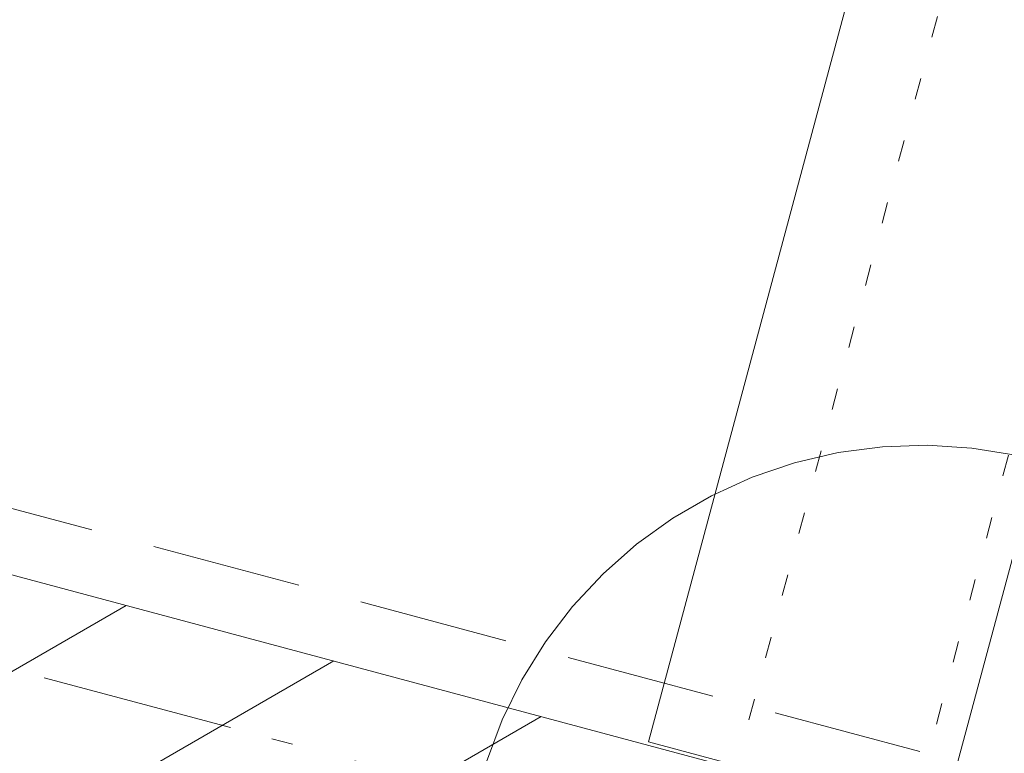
# Model space of a CAD drawing. Header units: millimetres. Extents: x -62314 to 79800, y -34032 to 28340.
# Tile 94 of 256: x 62948 to 64568, y -19802 to -18594. Entities that reach past the tile are written whole.
import ezdxf
from ezdxf.enums import TextEntityAlignment as Align

# ---------------------------------------------------------------- set-up
doc = ezdxf.new("R2010")
doc.units = ezdxf.units.MM
doc.header["$LTSCALE"] = 508
for name, pattern in [('Dash Style-2', [0.694425, 0.48607, -0.208355]), ('Dash Style-5', [0.20828, 0.069425, -0.138855]), ('Dash Style-6', [1.04164, 0.625, -0.20828, 0.06943, -0.13893])]:
    doc.linetypes.add(name, pattern=pattern)
for name, color, linetype, lineweight in [('(00) tekening-aanzicht grijs', 8, 'Continuous', 0), ('(00) tekening-stramien-algemeen', 7, 'Dash Style-6', 0), ('(00) tekening-verwijzing', 33, 'Fence_Line', 0), ('(00) tekst-tekening verwijzing', 8, 'Continuous', 0), ('(04) bouwaanvraag-brandweer-bestaand-WBDBO 60min', 1, 'Dash Style-2', 0), ('(22) binnenwanden-X kalkzandsteen', 1, 'Continuous', 0), ('(28) hoofddraagconstructie-bovenliggend', 1, 'Dash Style-5', 0), ('None', 7, 'Continuous', 0)]:
    doc.layers.add(name, color=color, linetype=linetype, lineweight=lineweight)
doc.styles.add('Arial Bold (bold)', font='Arial Bold')
doc.linetypes.add('Fence_Line', pattern='A,0,[1,Fence_Line.shx,S=0.19685,R=0,X=0,Y=-0.441942],-5', length=5)

# ---------------------------------------------------------------- blocks, each defined once
blk = doc.blocks.new('blok b-v1-gevel_constructie')
at = {"layer": '(22) binnenwanden-X kalkzandsteen', "linetype": 'Continuous', "lineweight": 0, "transparency": 33554687}
h = blk.add_hatch(dxfattribs=at)
h.set_pattern_fill('(__)F kzs 1_100', color=253, style=0, pattern_type=2)
h.set_pattern_definition([(45, (0, 0), (-176.7767, 176.7767), [])])
h.paths.add_polyline_path([(15221.51, 8515.07), (15221.51, 8215.07), (20119.99, 8215.07), (20119.99, 8515.07)])
at = {"layer": '(22) binnenwanden-X kalkzandsteen', "color": 3, "lineweight": 0, "transparency": 33554687, "flags": 128}
blk.add_lwpolyline([(15221.51, 8515.07), (15221.51, 8215.07), (20119.99, 8215.07), (20119.99, 8515.07)], close=True, dxfattribs=at)
at = {"layer": '(28) hoofddraagconstructie-bovenliggend', "color": 2, "lineweight": 0, "transparency": 33554687, "flags": 128}
blk.add_lwpolyline([(19862.99, 17082.58), (20162.99, 17082.58), (20162.99, 8220.51), (19862.99, 8220.51)], close=True, dxfattribs=at)
blk = doc.blocks.new('blok B 01 (2D)')
at = {"layer": '(00) tekening-aanzicht grijs', "color": 17, "lineweight": 0, "transparency": 33554687, "flags": 128}
blk.add_lwpolyline([(67147.1, 17815), (67147.2, 17815, 0.120217), (58756, 30980.7), (59001.1, 31046.4), (59684.3, 30368.2), (59885.2, 30566, -0.112264), (67637.5, 17926, -0.000404), (67654.8, 17874.8), (67653.6, 17874.1, -0.068823), (67693, 17589.1), (67693, 8520.6), (67193, 8520.6), (67193, 17589.1, 0.081822), (67163.9, 17765.6)], format="xyb", dxfattribs=at)
at = {"layer": '(04) bouwaanvraag-brandweer-bestaand-WBDBO 60min', "color": 6, "lineweight": 0, "transparency": 33554687}
blk.add_line((58209.6, 8620.6), (68140, 8620.6), dxfattribs=at)
at = {"layer": 'None', "color": 17, "lineweight": 0, "transparency": 33554687}
blk.add_line((67193, 17589.1), (67193, 8520.6), dxfattribs=at)
at = {"layer": 'None', "color": 17, "transparency": 33554687}
blk.add_blockref('blok b-v1-gevel_constructie', (47480, 0), dxfattribs=at)
blk = doc.blocks.new('Group-159-1')
at = {"layer": '(00) tekening-verwijzing', "color": 7, "linetype": 'Continuous', "lineweight": 0, "flags": 128}
blk.add_lwpolyline([(-783, 309.9), (-757.2, 378.8), (-724.7, 444.8), (-685.9, 507.4), (-641.2, 565.9), (-591, 619.7), (-535.7, 668.3), (-476, 711.2), (-412.3, 748.1), (-345.3, 778.6), (-275.6, 802.3), (-204, 819.2), (-131, 828.9), (-57.4, 831.4), (16, 826.7), (88.7, 814.8)], dxfattribs=at)
at = {"layer": '(00) tekst-tekening verwijzing', "color": 17, "style": 'Arial Bold (bold)'}
blk.add_attdef('det._verw.', text='', height=176.2, dxfattribs=at).set_placement((681, -667.6), align=Align.BOTTOM_LEFT)
blk = doc.blocks.new('00-detail aanduiding')
at = {"layer": 'None', "color": 17, "transparency": 33554687}
blk.add_blockref('Group-159-1', (0, 0), dxfattribs=at)
at = {"layer": 'None', "color": 0, "flags": 1}
blk.add_attdef('det._verw.', (-818.6, -668.5), '', height=0.18, dxfattribs=at)
blk = doc.blocks.new('Group-162-1')
at = {"layer": 'None', "color": 17, "transparency": 33554687}
blk.add_blockref('00-detail aanduiding', (-98897.3, -62440.9), dxfattribs=at)
blk = doc.blocks.new('Group-176-1')
at = {"layer": '(00) tekening-stramien-algemeen', "color": 2, "lineweight": 0, "transparency": 33554687}
blk.add_line((71014.5, -2704.9), (-1884.5, -2704.9), dxfattribs=at)
blk = doc.blocks.new('Stramien blok B')
at = {"layer": 'None', "color": 17, "transparency": 33554687}
blk.add_blockref('Group-176-1', (0, 0), dxfattribs=at)

msp = doc.modelspace()

# ---------------------------------------------------------------- block references
at = {"layer": 'None', "color": 17, "transparency": 33554687}
for name, p, rotation in [('blok B 01 (2D)', (-3125.94, -10622.93), 344.9999999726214), ('Stramien blok B', (0, 0), 344.9999645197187)]:
    msp.add_blockref(name, p, dxfattribs=dict(at, rotation=rotation))
msp.add_blockref('Group-162-1', (163395.98, 42314.6), dxfattribs=at)

doc.saveas('drawing.dxf')
